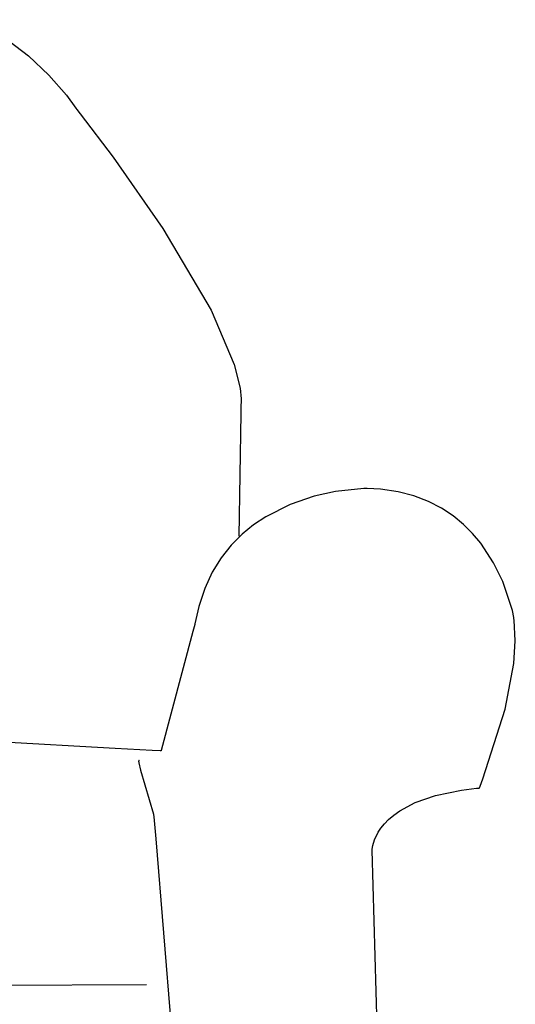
# Model space of a CAD drawing. Extents: x -3.49 to 3.52, y -1.52 to 1.45.
# Tile 29 of 32: x 2.3 to 2.49, y 0.25 to 0.61. Entities that reach past the tile are written whole.
import ezdxf

# ---------------------------------------------------------------- set-up
doc = ezdxf.new("R2010")
doc.units = 0

msp = doc.modelspace()

# ---------------------------------------------------------------- linework, layer by layer
at = {"layer": 'Layer 1', "color": 7, "linetype": 'CONTINUOUS'}
for p, q in [((2.290197, 0.609444), (2.307713, 0.596181)), ((2.307713, 0.596181), (2.315214, 0.589093)), ((2.315214, 0.589093), (2.321662, 0.581717)), ((2.321662, 0.581717), (2.32516, 0.576874)), ((2.32516, 0.576874), (2.325462, 0.576496)), ((2.325462, 0.576496), (2.326738, 0.574886)), ((2.326738, 0.574886), (2.338855, 0.558937)), ((2.338855, 0.558937), (2.357139, 0.532687)), ((2.357139, 0.532687), (2.374849, 0.502688)), ((2.374849, 0.502688), (2.383355, 0.48278)), ((2.383355, 0.48278), (2.385491, 0.474076)), ((2.385491, 0.474076), (2.3859, 0.470163)), ((2.3859, 0.470163), (2.385819, 0.466591)), ((2.385789, 0.464719), (2.385063, 0.41972)), ((2.385816, 0.466389), (2.385789, 0.464719)), ((2.385818, 0.466546), (2.385816, 0.466389)), ((2.385819, 0.466582), (2.385818, 0.466546)), ((2.385819, 0.466591), (2.385819, 0.466591)), ((2.385819, 0.466591), (2.385819, 0.466591)), ((2.385819, 0.466591), (2.385819, 0.466591)), ((2.385819, 0.466591), (2.385819, 0.466591)), ((2.385819, 0.466591), (2.385819, 0.466591)), ((2.385819, 0.466591), (2.385819, 0.46659)), ((2.385819, 0.46659), (2.385819, 0.46659)), ((2.385819, 0.46659), (2.385819, 0.46659)), ((2.385819, 0.46659), (2.385819, 0.466582)), ((2.412696, 0.434334), (2.40394, 0.431356)), ((2.420538, 0.436075), (2.412696, 0.434334)), ((2.43093, 0.437171), (2.420538, 0.436075)), ((2.431961, 0.43719), (2.43093, 0.437171)), ((2.432187, 0.437189), (2.431961, 0.43719)), ((2.437102, 0.436935), (2.432187, 0.437189)), ((2.443532, 0.436012), (2.437102, 0.436935)), ((2.449388, 0.434496), (2.443532, 0.436012)), ((2.454695, 0.432462), (2.449388, 0.434496)), ((2.40394, 0.431356), (2.394906, 0.42681)), ((2.45948, 0.429982), (2.454695, 0.432462)), ((2.463768, 0.42713), (2.45948, 0.429982)), ((2.467585, 0.42398), (2.463768, 0.42713)), ((2.390484, 0.423845), (2.386232, 0.420364)), ((2.394906, 0.42681), (2.390484, 0.423845)), ((2.470958, 0.420606), (2.467585, 0.42398)), ((2.386232, 0.420364), (2.382228, 0.416325)), ((2.473911, 0.417082), (2.470958, 0.420606)), ((2.382228, 0.416325), (2.378553, 0.411686)), ((2.478665, 0.409875), (2.473911, 0.417082)), ((2.378553, 0.411686), (2.375287, 0.406407)), ((2.482053, 0.402951), (2.478665, 0.409875)), ((2.375287, 0.406407), (2.372508, 0.400446)), ((2.485561, 0.392304), (2.482053, 0.402951)), ((2.372508, 0.400446), (2.370297, 0.393761)), ((2.370297, 0.393761), (2.368911, 0.387418)), ((2.486096, 0.389761), (2.485561, 0.392304)), ((2.368838, 0.387145), (2.368182, 0.384689)), ((2.368899, 0.38737), (2.368838, 0.387145)), ((2.368911, 0.387418), (2.368899, 0.38737)), ((2.486138, 0.389514), (2.486096, 0.389761)), ((2.486147, 0.389456), (2.486138, 0.389514)), ((2.486149, 0.389443), (2.486147, 0.389456)), ((2.486239, 0.388814), (2.486149, 0.389443)), ((2.486643, 0.381155), (2.486239, 0.388814)), ((2.368182, 0.384689), (2.356496, 0.340949)), ((2.486066, 0.372917), (2.486643, 0.381155)), ((2.482878, 0.356071), (2.486066, 0.372917)), ((2.47475, 0.330484), (2.482878, 0.356071)), ((2.339524, 0.341668), (2.153511, 0.351832)), ((2.353123, 0.340925), (2.339524, 0.341668)), ((2.35607, 0.340764), (2.353123, 0.340925)), ((2.356352, 0.340749), (2.35607, 0.340764)), ((2.356421, 0.340745), (2.356352, 0.340749)), ((2.356437, 0.340744), (2.356421, 0.340745)), ((2.35644, 0.340744), (2.356437, 0.340744)), ((2.356441, 0.340744), (2.35644, 0.340744)), ((2.356447, 0.340769), (2.356441, 0.340744)), ((2.356496, 0.340949), (2.356447, 0.340769)), ((2.348222, 0.337105), (2.348218, 0.336932)), ((2.348218, 0.336932), (2.34829, 0.336315)), ((2.348232, 0.337163), (2.348222, 0.337105)), ((2.348239, 0.337186), (2.348232, 0.337163)), ((2.348246, 0.337205), (2.348239, 0.337186)), ((2.348255, 0.33722), (2.348246, 0.337205)), ((2.34826, 0.337226), (2.348255, 0.33722)), ((2.348264, 0.337232), (2.34826, 0.337226)), ((2.348269, 0.337236), (2.348264, 0.337232)), ((2.348275, 0.33724), (2.348269, 0.337236)), ((2.34828, 0.337243), (2.348275, 0.33724)), ((2.348286, 0.337246), (2.34828, 0.337243)), ((2.348291, 0.337247), (2.348286, 0.337246)), ((2.348297, 0.337248), (2.348291, 0.337247)), ((2.348303, 0.337248), (2.348297, 0.337248)), ((2.348309, 0.337248), (2.348303, 0.337248)), ((2.348322, 0.337245), (2.348309, 0.337248)), ((2.348335, 0.33724), (2.348322, 0.337245)), ((2.348348, 0.337233), (2.348335, 0.33724)), ((2.348375, 0.337213), (2.348348, 0.337233)), ((2.348403, 0.337187), (2.348375, 0.337213)), ((2.348457, 0.337125), (2.348403, 0.337187)), ((2.34854, 0.337003), (2.348457, 0.337125)), ((2.348561, 0.336969), (2.34854, 0.337003)), ((2.348562, 0.336966), (2.348561, 0.336969)), ((2.348563, 0.336965), (2.348562, 0.336966)), ((2.348563, 0.336965), (2.348563, 0.336965)), ((2.348563, 0.336965), (2.348563, 0.336965)), ((2.348563, 0.336965), (2.348563, 0.336965)), ((2.348563, 0.336965), (2.348563, 0.336965)), ((2.348563, 0.336965), (2.348563, 0.336965)), ((2.348563, 0.336965), (2.348563, 0.336965)), ((2.348563, 0.336965), (2.348563, 0.336965)), ((2.348563, 0.336965), (2.348563, 0.336965)), ((2.34829, 0.336315), (2.348893, 0.333631)), ((2.348893, 0.333631), (2.353669, 0.317567)), ((2.473682, 0.327771), (2.47475, 0.330484)), ((2.457335, 0.324425), (2.466808, 0.32638)), ((2.466808, 0.32638), (2.47238, 0.327042)), ((2.47238, 0.327042), (2.473118, 0.327108)), ((2.473118, 0.327108), (2.473303, 0.327124)), ((2.473303, 0.327124), (2.473421, 0.327134)), ((2.473421, 0.327134), (2.473423, 0.327137)), ((2.473421, 0.327134), (2.473421, 0.327134)), ((2.473423, 0.327137), (2.473428, 0.32715)), ((2.473428, 0.32715), (2.47345, 0.327203)), ((2.47345, 0.327203), (2.473682, 0.327771)), ((2.449886, 0.32182), (2.457335, 0.324425)), ((2.441977, 0.317188), (2.444219, 0.318791)), ((2.444219, 0.318791), (2.449886, 0.32182)), ((2.353669, 0.317567), (2.353669, 0.317567)), ((2.353669, 0.317567), (2.353669, 0.317567)), ((2.353669, 0.317567), (2.353669, 0.317567)), ((2.353669, 0.317567), (2.353669, 0.317567)), ((2.353669, 0.317567), (2.353669, 0.317567)), ((2.353669, 0.317567), (2.353669, 0.317567)), ((2.353669, 0.317567), (2.353669, 0.317566)), ((2.353669, 0.317566), (2.35367, 0.317562)), ((2.35367, 0.317562), (2.353673, 0.317523)), ((2.353673, 0.317523), (2.35369, 0.317332)), ((2.35369, 0.317332), (2.353761, 0.316516)), ((2.353761, 0.316516), (2.354468, 0.308435)), ((2.438524, 0.313946), (2.440089, 0.315563)), ((2.440089, 0.315563), (2.441977, 0.317188)), ((2.436245, 0.310845), (2.437253, 0.312363)), ((2.437253, 0.312363), (2.438524, 0.313946)), ((2.354468, 0.308435), (2.362362, 0.211917)), ((2.434231, 0.305971), (2.434895, 0.308111)), ((2.434895, 0.308111), (2.436245, 0.310845)), ((2.433988, 0.304342), (2.433989, 0.304369)), ((2.433988, 0.304336), (2.433988, 0.304342)), ((2.433988, 0.304335), (2.433988, 0.304336)), ((2.433988, 0.304334), (2.433988, 0.304335)), ((2.433988, 0.304335), (2.433988, 0.304335)), ((2.433988, 0.304333), (2.433988, 0.304334)), ((2.433989, 0.304314), (2.433988, 0.304333)), ((2.433989, 0.304369), (2.43401, 0.304651)), ((2.436296, 0.22546), (2.433989, 0.304314)), ((2.43401, 0.304651), (2.434231, 0.305971)), ((2.159848, 0.25422), (2.351146, 0.254882))]:
    msp.add_line(p, q, dxfattribs=at)

doc.saveas('drawing.dxf')
